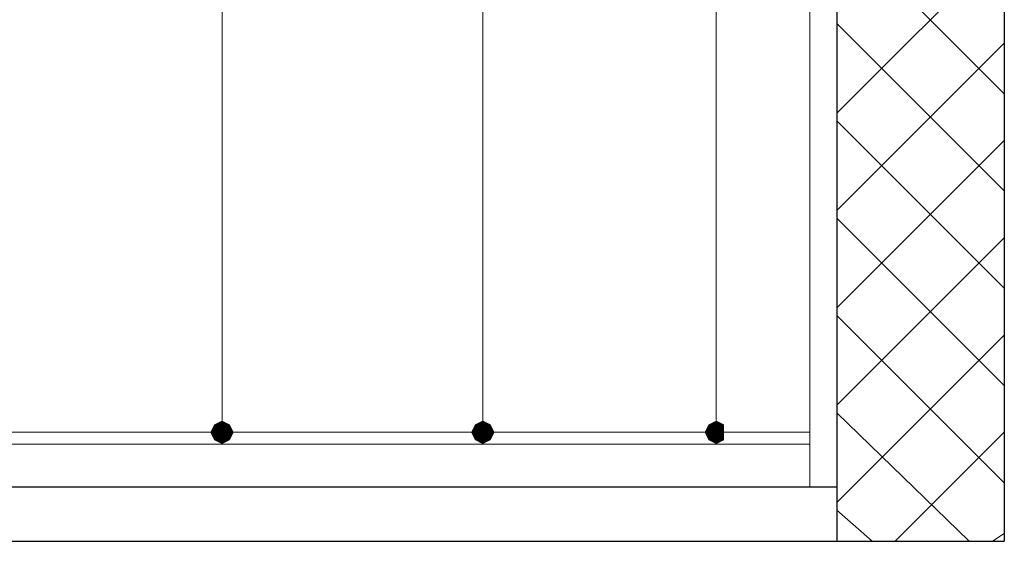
# Model space of a CAD drawing. Header units: metres. Extents: x 5.7 to 89.8, y 4 to 63.5.
# Tile 61 of 72: x 64.8 to 67.3, y 44.2 to 45.5. Entities that reach past the tile are written whole.
import ezdxf

# ---------------------------------------------------------------- set-up
doc = ezdxf.new("R2010")
doc.units = ezdxf.units.M
doc.header["$MEASUREMENT"] = 0
for name, color, linetype in [('PDF11_dim', 7, 'Continuous'), ('PDF11_hatch-borshi', 7, 'Continuous'), ('PDF11_kaff', 7, 'Continuous'), ('PDF11_wall', 7, 'Continuous'), ('PDF11_wall-asli', 7, 'Continuous')]:
    doc.layers.add(name, color=color, linetype=linetype)

msp = doc.modelspace()

# ---------------------------------------------------------------- linework, layer by layer
at = {"layer": 'PDF11_dim', "lineweight": 20}
for points in [[(65.3316, 48.4225), (65.3316, 48.3936), (65.3316, 44.5507), (65.3316, 44.5218)], [(65.9769, 48.2876), (65.9769, 48.2587), (65.9769, 44.5507), (65.9769, 44.5218)], [(66.5548, 48.1528), (66.5548, 48.1239), (66.5548, 44.5507), (66.5548, 44.5218)], [(65.3316, 44.4929), (65.245, 44.4929)], [(65.9769, 44.4929), (66.054, 44.4929)], [(66.5548, 44.4929), (66.4681, 44.4929)]]:
    msp.add_lwpolyline(points, dxfattribs=at)
at = {"layer": 'PDF11_dim', "transparency": 33554559}
for points in [[(65.3316, 44.5218), (65.3316, 44.4929), (65.3124, 44.5122)], [(65.3509, 44.5122), (65.3316, 44.5218), (65.3316, 44.4929)], [(65.9769, 44.5218), (65.9769, 44.4929), (65.9577, 44.5122)], [(65.9962, 44.5122), (65.9769, 44.5218), (65.9769, 44.4929)], [(66.5548, 44.5218), (66.5548, 44.4929), (66.5355, 44.5122)], [(66.5741, 44.5122), (66.5548, 44.5218), (66.5548, 44.4929)], [(65.3316, 44.4929), (65.3124, 44.5122), (65.3027, 44.4929)], [(65.3316, 44.4929), (65.3605, 44.4929), (65.3509, 44.5122)], [(65.9769, 44.4929), (65.9577, 44.5122), (65.948, 44.4929)], [(65.9769, 44.4929), (66.0058, 44.4929), (65.9962, 44.5122)], [(66.5548, 44.4929), (66.5355, 44.5122), (66.5259, 44.4929)], [(66.5548, 44.4929), (66.5741, 44.4929), (66.5741, 44.5122)], [(65.3027, 44.4929), (65.3124, 44.4737), (65.3316, 44.4929)], [(65.3124, 44.4737), (65.3316, 44.4929), (65.3316, 44.464)], [(65.3316, 44.464), (65.3509, 44.4737), (65.3316, 44.4929)], [(65.3509, 44.4737), (65.3316, 44.4929), (65.3605, 44.4929)], [(65.948, 44.4929), (65.9577, 44.4737), (65.9769, 44.4929)], [(65.9577, 44.4737), (65.9769, 44.4929), (65.9769, 44.464)], [(65.9769, 44.464), (65.9962, 44.4737), (65.9769, 44.4929)], [(65.9962, 44.4737), (65.9769, 44.4929), (66.0058, 44.4929)], [(66.5259, 44.4929), (66.5355, 44.4737), (66.5548, 44.4929)], [(66.5355, 44.4737), (66.5548, 44.4929), (66.5548, 44.464)], [(66.5548, 44.464), (66.5741, 44.4737), (66.5548, 44.4929)], [(66.5741, 44.4737), (66.5548, 44.4929), (66.5741, 44.4929)]]:
    msp.add_solid(points, dxfattribs=at)
at = {"layer": 'PDF11_hatch-borshi', "lineweight": 18}
for points in [[(67.2675, 45.3308), (66.8534, 45.745)], [(66.8534, 45.2827), (67.2675, 45.6968)], [(67.2675, 45.0901), (66.8534, 45.5042)], [(66.8534, 45.0419), (67.2675, 45.4561)], [(67.2675, 44.8493), (66.8534, 45.2634)], [(66.8534, 44.8011), (67.2675, 45.2153)], [(67.2675, 44.6085), (66.8534, 45.0226)], [(66.8534, 44.5604), (67.2675, 44.9745)], [(67.2675, 44.3677), (66.8534, 44.7819)], [(66.8534, 44.3196), (67.2675, 44.7337)], [(67.1808, 44.2233), (66.8534, 44.5411)], [(66.9978, 44.2233), (67.2675, 44.4929)], [(66.9401, 44.2233), (66.8534, 44.3003)], [(67.2386, 44.2233), (67.2675, 44.2425)]]:
    msp.add_lwpolyline(points, dxfattribs=at)
at = {"layer": 'PDF11_kaff', "lineweight": 20}
for points in [[(66.786, 48.8559), (66.786, 44.3581)], [(57.8578, 44.4929), (66.786, 44.4929)], [(57.8578, 44.464), (66.786, 44.464)]]:
    msp.add_lwpolyline(points, dxfattribs=at)
at = {"layer": 'PDF11_wall', "lineweight": 30}
for points in [[(67.2675, 49.1352), (67.2675, 44.2233)], [(66.8534, 48.8559), (66.8534, 44.2233)]]:
    msp.add_lwpolyline(points, dxfattribs=at)
at = {"layer": 'PDF11_wall-asli', "lineweight": 30}
for points in [[(57.7904, 44.3581), (66.8534, 44.3581)], [(57.6459, 44.2233), (67.2675, 44.2233)]]:
    msp.add_lwpolyline(points, dxfattribs=at)

doc.saveas('drawing.dxf')
